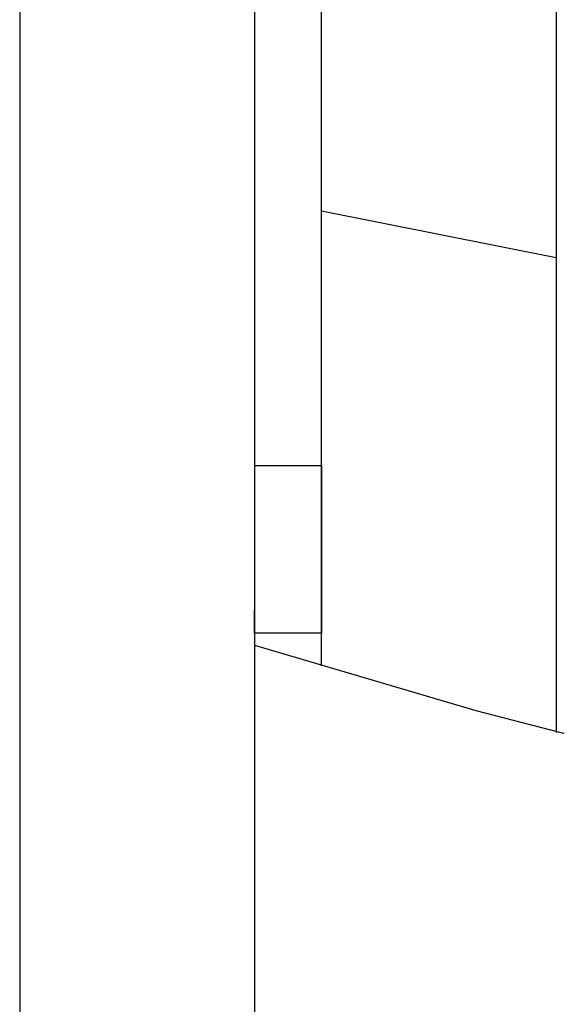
# Model space of a CAD drawing. Header units: millimetres. Extents: x 5000 to 6727, y 0 to 1679.
# Tile 49 of 106: x 5018 to 5098, y 1270 to 1417. Entities that reach past the tile are written whole.
import ezdxf

# ---------------------------------------------------------------- set-up
doc = ezdxf.new("R2010")
doc.units = ezdxf.units.MM
doc.layers.add('Make2D$Sichtbar$Kurven', color=18, linetype='Continuous', true_color=0x000000)

msp = doc.modelspace()

# ---------------------------------------------------------------- linework, layer by layer
at = {"layer": 'Make2D$Sichtbar$Kurven', "color": 18, "lineweight": -3, "true_color": 0x000000}
for p, q in [((5097.5, 1668.77), (5097.5, 1381.79)), ((5017.5, 1583.43), (5017.5, 1069.53)), ((5052.5, 1583.43), (5052.5, 1059.52)), ((5062.5, 1388.79), (5062.5, 1486.81)), ((5062.5, 1388.79), (5097.5, 1381.79)), ((5062.5, 1320.91), (5062.5, 1388.79)), ((5097.5, 1381.79), (5097.5, 1370.26)), ((5097.5, 1370.26), (5097.5, 1311)), ((5052.5, 1350.8), (5062.5, 1350.8)), ((5062.5, 1350.8), (5062.5, 1325.8)), ((5052.5, 1325.8), (5052.5, 1329.25)), ((5052.5, 1329.25), (5052.5, 1329.25)), ((5052.5, 1329.23), (5052.5, 1329.23)), ((5062.5, 1325.8), (5052.5, 1325.8)), ((5052.5, 1324), (5085.51, 1314.26)), ((5085.51, 1314.26), (5118.83, 1305.63))]:
    msp.add_line(p, q, dxfattribs=at)

doc.saveas('drawing.dxf')
